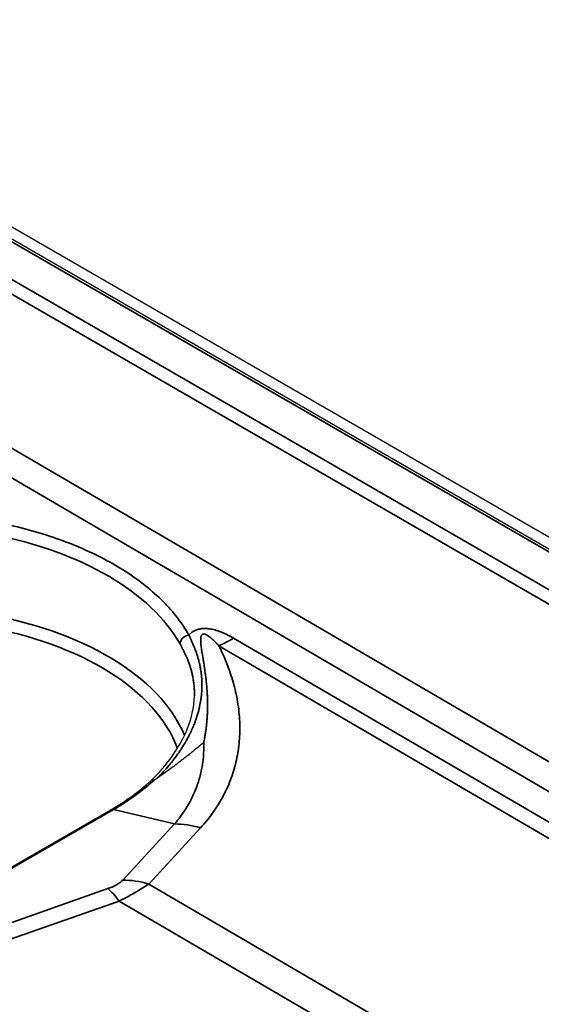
# Model space of a CAD drawing. Header units: millimetres. Extents: x -6858 to 6858, y -375 to 4365.
# Tile 8 of 97: x 2218 to 2232, y 1265 to 1292. Entities that reach past the tile are written whole.
import ezdxf

# ---------------------------------------------------------------- set-up
doc = ezdxf.new("R2010")
doc.units = ezdxf.units.MM
doc.header["$LTSCALE"] = 15
doc.layers.add('_Sichtbarkanten', color=7, linetype='Continuous', lineweight=25)
doc.layers.add('Sichtbar schmal (ISO)', color=7, linetype='Continuous', lineweight=35)

msp = doc.modelspace()

# ---------------------------------------------------------------- linework, layer by layer
at = {"layer": '_Sichtbarkanten'}
for p, q in [((2207.637, 1291.57), (2594.643, 1068.132)), ((2208.078, 1291.638), (2594.653, 1068.449)), ((2215.597, 1267.166), (2220.59, 1270.049))]:
    msp.add_line(p, q, dxfattribs=at)
for points, knots in [([(2221.678, 1270.835), (2222.129, 1271.266), (2222.464, 1271.739), (2222.798, 1272.525), (2222.87, 1272.85), (2222.877, 1273.164)], [0.0003396, 0.0003396, 0.0003396, 0.0003396, 0.5173953, 0.5173953, 0.8827742, 0.8827742, 0.8827742, 0.8827742]), ([(2223.131, 1271.89), (2223.077, 1271.844), (2223.023, 1271.799), (2222.967, 1271.753), (2222.892, 1271.691), (2222.815, 1271.628), (2222.737, 1271.565), (2222.705, 1271.54), (2222.673, 1271.514), (2222.64, 1271.489), (2222.534, 1271.405), (2222.424, 1271.32), (2222.311, 1271.235), (2222.21, 1271.16), (2222.106, 1271.084), (2222, 1271.008), (2221.951, 1270.973), (2221.9, 1270.938), (2221.85, 1270.903)], [0, 0, 0, 0, 0.141865, 0.141865, 0.141865, 0.333333, 0.333333, 0.333333, 0.411096, 0.411096, 0.411096, 0.666667, 0.666667, 0.666667, 0.894056, 0.894056, 0.894056, 1, 1, 1, 1]), ([(2221.785, 1270.868), (2221.768, 1270.869), (2221.752, 1270.868), (2221.737, 1270.865), (2221.722, 1270.862), (2221.708, 1270.856), (2221.695, 1270.848), (2221.689, 1270.844), (2221.684, 1270.84), (2221.678, 1270.835)], [0, 0, 0, 0, 0.2, 0.2, 0.2, 0.4, 0.4, 0.4, 0.4989971, 0.4989971, 0.4989971, 0.4989971]), ([(2221.85, 1270.903), (2221.847, 1270.901), (2221.845, 1270.899), (2221.842, 1270.898), (2221.84, 1270.896), (2221.838, 1270.895), (2221.836, 1270.893), (2221.833, 1270.892), (2221.831, 1270.89), (2221.829, 1270.889), (2221.827, 1270.888), (2221.825, 1270.886), (2221.823, 1270.885), (2221.821, 1270.884), (2221.819, 1270.883), (2221.817, 1270.881), (2221.815, 1270.88), (2221.813, 1270.879), (2221.811, 1270.878), (2221.809, 1270.877), (2221.807, 1270.876), (2221.805, 1270.875), (2221.804, 1270.874), (2221.802, 1270.873), (2221.8, 1270.872), (2221.798, 1270.871), (2221.797, 1270.871), (2221.795, 1270.87), (2221.793, 1270.869), (2221.791, 1270.869), (2221.79, 1270.868), (2221.788, 1270.868), (2221.787, 1270.868), (2221.785, 1270.868)], [0, 0, 0, 0, 0.0909091, 0.0909091, 0.0909091, 0.1818182, 0.1818182, 0.1818182, 0.2727273, 0.2727273, 0.2727273, 0.3636364, 0.3636364, 0.3636364, 0.4545455, 0.4545455, 0.4545455, 0.5454545, 0.5454545, 0.5454545, 0.6363636, 0.6363636, 0.6363636, 0.7272727, 0.7272727, 0.7272727, 0.8181818, 0.8181818, 0.8181818, 0.9090909, 0.9090909, 0.9090909, 1, 1, 1, 1])]:
    msp.add_open_spline(points, degree=3, knots=knots, dxfattribs=at)
msp.add_open_spline([(2220.59, 1270.049), (2221.002, 1270.287), (2221.37, 1270.553), (2221.678, 1270.835)], degree=3, dxfattribs=at)
at = {"layer": 'Sichtbar schmal (ISO)'}
for p, q in [((2594.518, 1068.119), (2207.512, 1291.557)), ((2206.628, 1291.04), (2593.622, 1067.609)), ((2593.445, 1067.306), (2206.451, 1290.737)), ((2206.451, 1286.595), (2368.936, 1191.785)), ((2368.582, 1191.18), (2206.096, 1285.991)), ((2223.949, 1274.737), (2284.322, 1239.515)), ((2223.546, 1274.53), (2283.919, 1239.309)), ((2215.671, 1267.173), (2220.666, 1270.058)), ((2222.332, 1269.662), (2220.666, 1270.058)), ((2222.332, 1269.662), (2220.917, 1268.127)), ((2223.042, 1269.555), (2221.627, 1268.02)), ((2270.999, 1239.216), (2221.627, 1268.02)), ((2220.513, 1267.894), (2217.337, 1266.778)), ((2220.82, 1267.554), (2217.644, 1266.437)), ((2270.192, 1238.75), (2220.82, 1267.554))]:
    msp.add_line(p, q, dxfattribs=at)
for centre, major_axis, ratio, start_param, end_param in [((2214.885, 1273.168), (7.991, -0.037), 0.580459, 0.317617, 1.259024), ((2214.886, 1271.006), (7.944, 0), 0.57735, 0.23717, 2.356194), ((2214.886, 1270.805), (7.694, 0), 0.57735, 0.20891, 2.356194), ((2222.72, 1274.622), (-0.218, -0.122), 0.773645, 4.299468, 5.855185), ((2223.968, 1278.808), (2.52, 4.319), 0.574319, 3.815227, 3.929595), ((2214.603, 1273.575), (8.437, -0.255), 0.578289, 5.531638, 5.748103), ((2220.715, 1269.832), (-0.125, 0.217), 0.590382, 5.785175, 6.284288), ((2222.831, 1267.415), (-1.838, 1.695), 0.802198, 5.256979, 5.569476), ((2221.416, 1265.881), (-1.838, 1.695), 0.802197, 5.256981, 5.569477), ((2221.012, 1265.648), (-0.829, 2.359), 0.270006, 5.552685, 5.865182)]:
    msp.add_ellipse(centre, major_axis=major_axis, ratio=ratio, start_param=start_param, end_param=end_param, dxfattribs=at)
msp.add_open_spline([(2217.435, 1277.909), (2217.709, 1277.856), (2218.245, 1277.735), (2219.014, 1277.505), (2219.738, 1277.23), (2220.409, 1276.913), (2221.02, 1276.557), (2221.563, 1276.166), (2222.033, 1275.745), (2222.426, 1275.297), (2222.632, 1274.985), (2222.721, 1274.826)], degree=3, dxfattribs=at)
for points, knots in [([(2222.721, 1274.826), (2222.733, 1274.838), (2222.757, 1274.86), (2222.796, 1274.891), (2222.836, 1274.918), (2222.877, 1274.941), (2222.92, 1274.96), (2222.963, 1274.975), (2223.007, 1274.987), (2223.053, 1274.996), (2223.103, 1275.001), (2223.159, 1275.004), (2223.221, 1275.002), (2223.288, 1274.994), (2223.36, 1274.982), (2223.435, 1274.963), (2223.514, 1274.94), (2223.595, 1274.911), (2223.679, 1274.876), (2223.765, 1274.836), (2223.855, 1274.79), (2223.917, 1274.755), (2223.949, 1274.737)], [0, 0, 0, 0, 0.05, 0.1, 0.15, 0.2, 0.25, 0.3, 0.35, 0.4, 0.45, 0.5, 0.55, 0.6, 0.65, 0.7, 0.75, 0.8, 0.85, 0.9, 0.95, 1, 1, 1, 1]), ([(2222.721, 1274.826), (2222.733, 1274.803), (2222.745, 1274.779), (2222.758, 1274.753), (2222.759, 1274.752), (2222.759, 1274.75), (2222.76, 1274.749), (2222.772, 1274.724), (2222.784, 1274.699), (2222.797, 1274.671), (2222.798, 1274.668), (2222.8, 1274.665), (2222.801, 1274.661), (2222.813, 1274.635), (2222.826, 1274.608), (2222.838, 1274.579), (2222.841, 1274.573), (2222.843, 1274.568), (2222.845, 1274.562), (2222.857, 1274.534), (2222.869, 1274.505), (2222.881, 1274.474), (2222.885, 1274.466), (2222.888, 1274.457), (2222.891, 1274.449), (2222.903, 1274.419), (2222.914, 1274.388), (2222.925, 1274.356), (2222.929, 1274.344), (2222.933, 1274.333), (2222.937, 1274.321), (2222.948, 1274.29), (2222.958, 1274.258), (2222.968, 1274.225), (2222.972, 1274.21), (2222.977, 1274.194), (2222.981, 1274.178), (2222.99, 1274.147), (2222.999, 1274.114), (2223.007, 1274.08), (2223.012, 1274.06), (2223.016, 1274.04), (2223.021, 1274.02), (2223.028, 1273.987), (2223.035, 1273.954), (2223.041, 1273.919), (2223.045, 1273.894), (2223.05, 1273.868), (2223.054, 1273.842), (2223.059, 1273.809), (2223.063, 1273.775), (2223.067, 1273.739), (2223.07, 1273.708), (2223.073, 1273.676), (2223.076, 1273.643), (2223.078, 1273.609), (2223.08, 1273.574), (2223.081, 1273.538), (2223.082, 1273.499), (2223.083, 1273.459), (2223.082, 1273.417), (2223.082, 1273.383), (2223.08, 1273.348), (2223.079, 1273.312), (2223.076, 1273.264), (2223.072, 1273.213), (2223.066, 1273.161), (2223.062, 1273.127), (2223.058, 1273.092), (2223.052, 1273.057), (2223.044, 1272.997), (2223.032, 1272.934), (2223.018, 1272.869), (2223.011, 1272.836), (2223.003, 1272.801), (2222.994, 1272.766), (2222.975, 1272.693), (2222.952, 1272.616), (2222.924, 1272.535), (2222.913, 1272.502), (2222.902, 1272.469), (2222.889, 1272.436), (2222.855, 1272.346), (2222.814, 1272.251), (2222.767, 1272.152), (2222.752, 1272.122), (2222.737, 1272.092), (2222.722, 1272.062), (2222.665, 1271.953), (2222.6, 1271.839), (2222.526, 1271.726), (2222.511, 1271.702), (2222.495, 1271.679), (2222.479, 1271.655), (2222.398, 1271.534), (2222.308, 1271.414), (2222.215, 1271.301), (2222.202, 1271.286), (2222.189, 1271.271), (2222.177, 1271.256), (2222.077, 1271.138), (2221.975, 1271.028), (2221.871, 1270.924), (2221.864, 1270.917), (2221.857, 1270.91), (2221.85, 1270.903)], [0, 0, 0, 0, 0.0555556, 0.0555556, 0.0555556, 0.058618, 0.058618, 0.058618, 0.1111111, 0.1111111, 0.1111111, 0.1172417, 0.1172417, 0.1172417, 0.1666667, 0.1666667, 0.1666667, 0.1758409, 0.1758409, 0.1758409, 0.2222222, 0.2222222, 0.2222222, 0.2344346, 0.2344346, 0.2344346, 0.2777778, 0.2777778, 0.2777778, 0.2930748, 0.2930748, 0.2930748, 0.3333333, 0.3333333, 0.3333333, 0.3516899, 0.3516899, 0.3516899, 0.3888889, 0.3888889, 0.3888889, 0.4102924, 0.4102924, 0.4102924, 0.4444444, 0.4444444, 0.4444444, 0.4689048, 0.4689048, 0.4689048, 0.5, 0.5, 0.5, 0.5275123, 0.5275123, 0.5275123, 0.5555556, 0.5555556, 0.5555556, 0.5861208, 0.5861208, 0.5861208, 0.6111111, 0.6111111, 0.6111111, 0.6447263, 0.6447263, 0.6447263, 0.6666667, 0.6666667, 0.6666667, 0.7033293, 0.7033293, 0.7033293, 0.7222222, 0.7222222, 0.7222222, 0.7619148, 0.7619148, 0.7619148, 0.7777778, 0.7777778, 0.7777778, 0.8205255, 0.8205255, 0.8205255, 0.8333333, 0.8333333, 0.8333333, 0.8792862, 0.8792862, 0.8792862, 0.8888889, 0.8888889, 0.8888889, 0.9378572, 0.9378572, 0.9378572, 0.9444444, 0.9444444, 0.9444444, 0.9964278, 0.9964278, 0.9964278, 1, 1, 1, 1]), ([(2223.131, 1271.89), (2223.139, 1271.928), (2223.147, 1271.966), (2223.154, 1272.003), (2223.161, 1272.042), (2223.168, 1272.08), (2223.174, 1272.118), (2223.18, 1272.156), (2223.185, 1272.193), (2223.19, 1272.229), (2223.195, 1272.266), (2223.2, 1272.302), (2223.204, 1272.338), (2223.208, 1272.375), (2223.212, 1272.412), (2223.215, 1272.448), (2223.218, 1272.483), (2223.221, 1272.518), (2223.223, 1272.552), (2223.226, 1272.589), (2223.228, 1272.626), (2223.23, 1272.663), (2223.231, 1272.697), (2223.233, 1272.73), (2223.233, 1272.764), (2223.235, 1272.801), (2223.235, 1272.839), (2223.235, 1272.876), (2223.236, 1272.908), (2223.236, 1272.94), (2223.235, 1272.971), (2223.235, 1273.008), (2223.234, 1273.045), (2223.233, 1273.081), (2223.232, 1273.11), (2223.231, 1273.139), (2223.23, 1273.167), (2223.228, 1273.203), (2223.227, 1273.237), (2223.225, 1273.27), (2223.223, 1273.295), (2223.221, 1273.32), (2223.219, 1273.345), (2223.217, 1273.377), (2223.215, 1273.407), (2223.212, 1273.437), (2223.21, 1273.459), (2223.208, 1273.481), (2223.206, 1273.502), (2223.203, 1273.531), (2223.2, 1273.558), (2223.197, 1273.585), (2223.195, 1273.604), (2223.193, 1273.623), (2223.191, 1273.641), (2223.188, 1273.667), (2223.185, 1273.693), (2223.182, 1273.717), (2223.18, 1273.734), (2223.178, 1273.75), (2223.175, 1273.766), (2223.172, 1273.791), (2223.169, 1273.814), (2223.166, 1273.837), (2223.164, 1273.851), (2223.162, 1273.866), (2223.16, 1273.88), (2223.156, 1273.902), (2223.153, 1273.924), (2223.15, 1273.945), (2223.148, 1273.958), (2223.146, 1273.97), (2223.144, 1273.983), (2223.141, 1274.003), (2223.138, 1274.023), (2223.135, 1274.043), (2223.133, 1274.054), (2223.131, 1274.065), (2223.13, 1274.076), (2223.127, 1274.095), (2223.124, 1274.114), (2223.121, 1274.132), (2223.119, 1274.142), (2223.117, 1274.151), (2223.116, 1274.161), (2223.113, 1274.179), (2223.11, 1274.196), (2223.107, 1274.213), (2223.106, 1274.222), (2223.104, 1274.23), (2223.103, 1274.239), (2223.1, 1274.255), (2223.098, 1274.271), (2223.095, 1274.287), (2223.094, 1274.295), (2223.093, 1274.302), (2223.092, 1274.31), (2223.089, 1274.325), (2223.087, 1274.34), (2223.084, 1274.354), (2223.083, 1274.361), (2223.082, 1274.368), (2223.081, 1274.375), (2223.079, 1274.389), (2223.077, 1274.403), (2223.075, 1274.416), (2223.074, 1274.422), (2223.073, 1274.428), (2223.072, 1274.434), (2223.07, 1274.447), (2223.069, 1274.46), (2223.067, 1274.472), (2223.066, 1274.478), (2223.065, 1274.483), (2223.065, 1274.488), (2223.063, 1274.501), (2223.062, 1274.513), (2223.06, 1274.524), (2223.06, 1274.529), (2223.059, 1274.534), (2223.059, 1274.538), (2223.057, 1274.55), (2223.056, 1274.561), (2223.055, 1274.572), (2223.054, 1274.576), (2223.054, 1274.58), (2223.054, 1274.584), (2223.053, 1274.595), (2223.052, 1274.606), (2223.051, 1274.616), (2223.051, 1274.62), (2223.05, 1274.623), (2223.05, 1274.627), (2223.05, 1274.637), (2223.049, 1274.647), (2223.049, 1274.657), (2223.049, 1274.66), (2223.049, 1274.663), (2223.048, 1274.666), (2223.048, 1274.675), (2223.048, 1274.685), (2223.048, 1274.693), (2223.048, 1274.696), (2223.048, 1274.699), (2223.048, 1274.701), (2223.049, 1274.71), (2223.049, 1274.718), (2223.049, 1274.726), (2223.05, 1274.729), (2223.05, 1274.731), (2223.05, 1274.733), (2223.051, 1274.741), (2223.052, 1274.749), (2223.053, 1274.756), (2223.053, 1274.758), (2223.053, 1274.76), (2223.054, 1274.761), (2223.055, 1274.768), (2223.056, 1274.775), (2223.058, 1274.781), (2223.058, 1274.783), (2223.059, 1274.784), (2223.059, 1274.786), (2223.061, 1274.792), (2223.063, 1274.797), (2223.065, 1274.803), (2223.066, 1274.804), (2223.066, 1274.805), (2223.067, 1274.806), (2223.069, 1274.811), (2223.072, 1274.816), (2223.074, 1274.82), (2223.075, 1274.821), (2223.076, 1274.822), (2223.076, 1274.822), (2223.08, 1274.827), (2223.083, 1274.831), (2223.088, 1274.835), (2223.092, 1274.838), (2223.096, 1274.841), (2223.101, 1274.843), (2223.104, 1274.845), (2223.109, 1274.847), (2223.113, 1274.848), (2223.119, 1274.849), (2223.125, 1274.85), (2223.132, 1274.85), (2223.139, 1274.85), (2223.145, 1274.849), (2223.153, 1274.848), (2223.16, 1274.847), (2223.168, 1274.844), (2223.177, 1274.841), (2223.186, 1274.838), (2223.196, 1274.834), (2223.206, 1274.829), (2223.216, 1274.824), (2223.227, 1274.818), (2223.238, 1274.811), (2223.249, 1274.805), (2223.261, 1274.797), (2223.274, 1274.788), (2223.286, 1274.779), (2223.299, 1274.77), (2223.312, 1274.759), (2223.326, 1274.748), (2223.339, 1274.737), (2223.354, 1274.724), (2223.368, 1274.712), (2223.382, 1274.699), (2223.398, 1274.685), (2223.413, 1274.67), (2223.428, 1274.655), (2223.444, 1274.639), (2223.46, 1274.623), (2223.476, 1274.606), (2223.493, 1274.588), (2223.51, 1274.57), (2223.528, 1274.55), (2223.546, 1274.53)], [0, 0, 0, 0, 0.0111631, 0.0111631, 0.0111631, 0.0227273, 0.0227273, 0.0227273, 0.0341267, 0.0341267, 0.0341267, 0.0454545, 0.0454545, 0.0454545, 0.0571315, 0.0571315, 0.0571315, 0.0681818, 0.0681818, 0.0681818, 0.0801074, 0.0801074, 0.0801074, 0.0909091, 0.0909091, 0.0909091, 0.1031116, 0.1031116, 0.1031116, 0.1136364, 0.1136364, 0.1136364, 0.1261424, 0.1261424, 0.1261424, 0.1363636, 0.1363636, 0.1363636, 0.1491424, 0.1491424, 0.1491424, 0.1590909, 0.1590909, 0.1590909, 0.1721187, 0.1721187, 0.1721187, 0.1818182, 0.1818182, 0.1818182, 0.1951022, 0.1951022, 0.1951022, 0.2045455, 0.2045455, 0.2045455, 0.2181008, 0.2181008, 0.2181008, 0.2272727, 0.2272727, 0.2272727, 0.2411027, 0.2411027, 0.2411027, 0.25, 0.25, 0.25, 0.2640998, 0.2640998, 0.2640998, 0.2727273, 0.2727273, 0.2727273, 0.2870956, 0.2870956, 0.2870956, 0.2954545, 0.2954545, 0.2954545, 0.3100923, 0.3100923, 0.3100923, 0.3181818, 0.3181818, 0.3181818, 0.3330902, 0.3330902, 0.3330902, 0.3409091, 0.3409091, 0.3409091, 0.3560873, 0.3560873, 0.3560873, 0.3636364, 0.3636364, 0.3636364, 0.3790837, 0.3790837, 0.3790837, 0.3863636, 0.3863636, 0.3863636, 0.4020801, 0.4020801, 0.4020801, 0.4090909, 0.4090909, 0.4090909, 0.4250764, 0.4250764, 0.4250764, 0.4318182, 0.4318182, 0.4318182, 0.4480721, 0.4480721, 0.4480721, 0.4545455, 0.4545455, 0.4545455, 0.4710691, 0.4710691, 0.4710691, 0.4772727, 0.4772727, 0.4772727, 0.4940691, 0.4940691, 0.4940691, 0.5, 0.5, 0.5, 0.5170679, 0.5170679, 0.5170679, 0.5227273, 0.5227273, 0.5227273, 0.5400636, 0.5400636, 0.5400636, 0.5454545, 0.5454545, 0.5454545, 0.5630599, 0.5630599, 0.5630599, 0.5681818, 0.5681818, 0.5681818, 0.5860568, 0.5860568, 0.5860568, 0.5909091, 0.5909091, 0.5909091, 0.6090541, 0.6090541, 0.6090541, 0.6136364, 0.6136364, 0.6136364, 0.6320524, 0.6320524, 0.6320524, 0.6363636, 0.6363636, 0.6363636, 0.6550458, 0.6550458, 0.6550458, 0.6590909, 0.6590909, 0.6590909, 0.6818182, 0.6818182, 0.6818182, 0.7045455, 0.7045455, 0.7045455, 0.7240223, 0.7240223, 0.7240223, 0.75, 0.75, 0.75, 0.7727273, 0.7727273, 0.7727273, 0.7954545, 0.7954545, 0.7954545, 0.8181818, 0.8181818, 0.8181818, 0.8409091, 0.8409091, 0.8409091, 0.8636364, 0.8636364, 0.8636364, 0.8863636, 0.8863636, 0.8863636, 0.9090909, 0.9090909, 0.9090909, 0.9318182, 0.9318182, 0.9318182, 0.9545455, 0.9545455, 0.9545455, 0.9772727, 0.9772727, 0.9772727, 0.9999988, 0.9999988, 0.9999988, 0.9999988]), ([(2222.483, 1274.581), (2222.495, 1274.559), (2222.509, 1274.534), (2222.522, 1274.509), (2222.523, 1274.508), (2222.524, 1274.506), (2222.524, 1274.505), (2222.538, 1274.481), (2222.551, 1274.455), (2222.565, 1274.428), (2222.566, 1274.425), (2222.568, 1274.423), (2222.569, 1274.42), (2222.582, 1274.394), (2222.596, 1274.366), (2222.61, 1274.337), (2222.612, 1274.333), (2222.614, 1274.328), (2222.617, 1274.323), (2222.63, 1274.295), (2222.643, 1274.266), (2222.657, 1274.235), (2222.66, 1274.228), (2222.663, 1274.221), (2222.666, 1274.214), (2222.679, 1274.184), (2222.692, 1274.152), (2222.704, 1274.119), (2222.708, 1274.11), (2222.712, 1274.1), (2222.716, 1274.09), (2222.727, 1274.058), (2222.739, 1274.025), (2222.75, 1273.991), (2222.755, 1273.978), (2222.759, 1273.965), (2222.763, 1273.952), (2222.773, 1273.919), (2222.783, 1273.885), (2222.793, 1273.85), (2222.797, 1273.833), (2222.802, 1273.816), (2222.806, 1273.799), (2222.814, 1273.765), (2222.822, 1273.729), (2222.83, 1273.692), (2222.834, 1273.671), (2222.838, 1273.649), (2222.842, 1273.627), (2222.848, 1273.592), (2222.854, 1273.555), (2222.858, 1273.516), (2222.862, 1273.49), (2222.865, 1273.462), (2222.867, 1273.434), (2222.871, 1273.397), (2222.873, 1273.359), (2222.875, 1273.319), (2222.876, 1273.286), (2222.877, 1273.251), (2222.877, 1273.216), (2222.877, 1273.199), (2222.877, 1273.181), (2222.877, 1273.164)], [0, 0, 0, 0, 0.0555556, 0.0555556, 0.0555556, 0.0582173, 0.0582173, 0.0582173, 0.1111111, 0.1111111, 0.1111111, 0.1164409, 0.1164409, 0.1164409, 0.1666667, 0.1666667, 0.1666667, 0.174643, 0.174643, 0.174643, 0.2222222, 0.2222222, 0.2222222, 0.2328385, 0.2328385, 0.2328385, 0.2777778, 0.2777778, 0.2777778, 0.2910746, 0.2910746, 0.2910746, 0.3333333, 0.3333333, 0.3333333, 0.3492931, 0.3492931, 0.3492931, 0.3888889, 0.3888889, 0.3888889, 0.4074983, 0.4074983, 0.4074983, 0.4444444, 0.4444444, 0.4444444, 0.4657121, 0.4657121, 0.4657121, 0.5, 0.5, 0.5, 0.5239218, 0.5239218, 0.5239218, 0.5555556, 0.5555556, 0.5555556, 0.5821324, 0.5821324, 0.5821324, 0.5950922, 0.5950922, 0.5950922, 0.5950922]), ([(2223.546, 1274.53), (2223.613, 1274.394), (2223.68, 1274.249), (2223.742, 1274.094), (2223.805, 1273.94), (2223.864, 1273.775), (2223.916, 1273.603), (2223.967, 1273.43), (2224.012, 1273.25), (2224.045, 1273.068), (2224.078, 1272.886), (2224.101, 1272.702), (2224.112, 1272.521), (2224.122, 1272.34), (2224.121, 1272.161), (2224.109, 1271.986), (2224.097, 1271.812), (2224.074, 1271.641), (2224.04, 1271.476), (2224.007, 1271.31), (2223.963, 1271.149), (2223.907, 1270.986), (2223.851, 1270.823), (2223.782, 1270.658), (2223.698, 1270.493), (2223.615, 1270.329), (2223.517, 1270.165), (2223.407, 1270.007), (2223.298, 1269.85), (2223.176, 1269.7), (2223.042, 1269.555)], [0, 0, 0, 0, 0.1, 0.1, 0.1, 0.2, 0.2, 0.2, 0.3, 0.3, 0.3, 0.4, 0.4, 0.4, 0.5, 0.5, 0.5, 0.6, 0.6, 0.6, 0.7, 0.7, 0.7, 0.8, 0.8, 0.8, 0.9, 0.9, 0.9, 1, 1, 1, 1]), ([(2223.131, 1271.89), (2223.134, 1271.813), (2223.134, 1271.736), (2223.132, 1271.66), (2223.129, 1271.582), (2223.124, 1271.504), (2223.116, 1271.427), (2223.106, 1271.335), (2223.092, 1271.244), (2223.074, 1271.153), (2223.062, 1271.095), (2223.049, 1271.038), (2223.034, 1270.98), (2223.005, 1270.868), (2222.969, 1270.755), (2222.925, 1270.642), (2222.91, 1270.604), (2222.894, 1270.565), (2222.878, 1270.527), (2222.821, 1270.394), (2222.753, 1270.262), (2222.676, 1270.135), (2222.664, 1270.116), (2222.653, 1270.098), (2222.641, 1270.079), (2222.55, 1269.934), (2222.447, 1269.795), (2222.332, 1269.662)], [0, 0, 0, 0, 0.0986237, 0.0986237, 0.0986237, 0.2, 0.2, 0.2, 0.3224399, 0.3224399, 0.3224399, 0.4, 0.4, 0.4, 0.5490631, 0.5490631, 0.5490631, 0.6, 0.6, 0.6, 0.7746169, 0.7746169, 0.7746169, 0.8, 0.8, 0.8, 1, 1, 1, 1]), ([(2220.917, 1268.127), (2220.901, 1268.11), (2220.883, 1268.093), (2220.863, 1268.077), (2220.862, 1268.076), (2220.861, 1268.075), (2220.86, 1268.074), (2220.841, 1268.059), (2220.822, 1268.044), (2220.8, 1268.03), (2220.797, 1268.028), (2220.795, 1268.027), (2220.792, 1268.025), (2220.77, 1268.011), (2220.747, 1267.997), (2220.722, 1267.984), (2220.719, 1267.982), (2220.716, 1267.981), (2220.712, 1267.979), (2220.686, 1267.965), (2220.657, 1267.951), (2220.626, 1267.938), (2220.624, 1267.937), (2220.622, 1267.936), (2220.62, 1267.936), (2220.587, 1267.921), (2220.552, 1267.908), (2220.513, 1267.894)], [0.0000017, 0.0000017, 0.0000017, 0.0000017, 0.1895703, 0.1895703, 0.1895703, 0.2, 0.2, 0.2, 0.3775271, 0.3775271, 0.3775271, 0.4, 0.4, 0.4, 0.5781196, 0.5781196, 0.5781196, 0.6, 0.6, 0.6, 0.7885926, 0.7885926, 0.7885926, 0.8, 0.8, 0.8, 1, 1, 1, 1]), ([(2221.627, 1268.02), (2221.582, 1267.989), (2221.536, 1267.958), (2221.488, 1267.928), (2221.44, 1267.897), (2221.391, 1267.867), (2221.34, 1267.837), (2221.289, 1267.806), (2221.236, 1267.776), (2221.181, 1267.745), (2221.126, 1267.714), (2221.069, 1267.683), (2221.009, 1267.651), (2220.949, 1267.619), (2220.886, 1267.587), (2220.82, 1267.554)], [0.0000009, 0.0000009, 0.0000009, 0.0000009, 0.2, 0.2, 0.2, 0.4, 0.4, 0.4, 0.6, 0.6, 0.6, 0.8, 0.8, 0.8, 1, 1, 1, 1])]:
    msp.add_open_spline(points, degree=3, knots=knots, dxfattribs=at)

doc.saveas('drawing.dxf')
